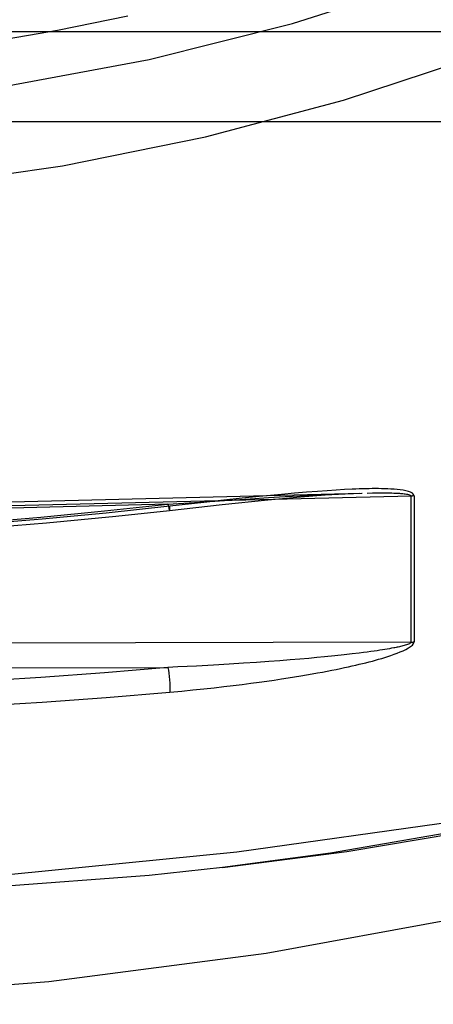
# Model space of a CAD drawing. Header units: inches. Extents: x 0 to 85, y 0 to 55.
# Tile 96 of 115: x 61.341 to 61.62, y 29.935 to 30.596. Entities that reach past the tile are written whole.
import ezdxf

# ---------------------------------------------------------------- set-up
doc = ezdxf.new("R2010")
doc.units = ezdxf.units.IN
doc.header["$LTSCALE"] = 4.675
doc.header["$MEASUREMENT"] = 0
doc.linetypes.add('HIDDEN', pattern=[0.2, 0.1, -0.1])
for name, color, linetype in [('_42433', 7, 'CONTINUOUS'), ('_99949', 7, 'CONTINUOUS'), ('DEFAULT_2', 8, 'HIDDEN')]:
    doc.layers.add(name, color=color, linetype=linetype)

msp = doc.modelspace()

# ---------------------------------------------------------------- linework, layer by layer
at = {"layer": '_42433', "color": 8, "linetype": 'HIDDEN'}
for points in [[(61.22225, 30.53829), (61.32795, 30.55107), (61.42847, 30.56963), (61.52495, 30.59373), (61.61673, 30.62304), (61.70438, 30.65764), (61.78729, 30.69684), (61.86855, 30.73996), (61.9522, 30.78649), (62.03367, 30.83079)], [(60.09711, 30.76387), (60.16344, 30.72732), (60.23934, 30.68516), (60.31607, 30.64453), (60.39624, 30.60638), (60.48174, 30.57193), (60.57114, 30.5423), (60.66397, 30.51773), (60.76021, 30.49819), (60.86, 30.48387), (60.96199, 30.47518), (61.06514, 30.47226), (61.1683, 30.47515), (61.2703, 30.48382), (61.3701, 30.49811), (61.46635, 30.51763), (61.55921, 30.54218), (61.64864, 30.57178), (61.73416, 30.60622), (61.81436, 30.64435), (61.8911, 30.68498), (61.96698, 30.72712), (62.03367, 30.76387)], [(60.86455, 30.57358), (60.91472, 30.56821), (60.96526, 30.56438), (61.01591, 30.5621), (61.06664, 30.56137), (61.11737, 30.56218), (61.16802, 30.56453), (61.21852, 30.56844), (61.26863, 30.57388), (61.31814, 30.58081), (61.36676, 30.58916), (61.41413, 30.59881)]]:
    msp.add_lwpolyline(points, dxfattribs=at)
at = {"layer": '_99949', "color": 8, "linetype": 'HIDDEN'}
for p, q in [((61.75436, 30.58802), (60.37641, 30.58802)), ((61.75436, 30.5277), (60.37641, 30.5277))]:
    msp.add_line(p, q, dxfattribs=at)
at = {"layer": 'DEFAULT_2', "color": 8, "linetype": 'HIDDEN'}
for p, q in [((61.55982, 30.28066), (61.55428, 30.28034)), ((61.56493, 30.28091), (61.55982, 30.28066)), ((61.10399, 30.26681), (61.5751, 30.27839)), ((61.49108, 30.27482), (61.4787, 30.27351)), ((61.48215, 30.27364), (61.49632, 30.27454)), ((61.50236, 30.27597), (61.49108, 30.27482)), ((61.49632, 30.27454), (61.50879, 30.27532)), ((61.51737, 30.27741), (61.50236, 30.27597)), ((61.50879, 30.27532), (61.51983, 30.27597)), ((61.52624, 30.2782), (61.51737, 30.27741)), ((61.51983, 30.27597), (61.52969, 30.27652)), ((61.53429, 30.27889), (61.52624, 30.2782)), ((61.52969, 30.27652), (61.53852, 30.27698)), ((61.54159, 30.27947), (61.53429, 30.27889)), ((61.53852, 30.27698), (61.54638, 30.27737)), ((61.54823, 30.27995), (61.54159, 30.27947)), ((61.54638, 30.27737), (61.55334, 30.27768)), ((61.55428, 30.28034), (61.54823, 30.27995)), ((61.55334, 30.27768), (61.55949, 30.27792)), ((61.55949, 30.27792), (61.56491, 30.27811)), ((61.56491, 30.27811), (61.56966, 30.27826)), ((61.5751, 30.27839), (61.57861, 30.27845)), ((61.57861, 30.27845), (61.58171, 30.27848)), ((61.58171, 30.27848), (61.58359, 30.27849)), ((61.58359, 30.27849), (61.58534, 30.27849)), ((61.58534, 30.27849), (61.587, 30.27848)), ((61.587, 30.27848), (61.58857, 30.27847)), ((61.58857, 30.27847), (61.59008, 30.27844)), ((61.59008, 30.27844), (61.59156, 30.27841)), ((61.60459, 30.17821), (61.60459, 30.27636)), ((61.6066, 30.27652), (61.6066, 30.17837)), ((61.44107, 30.27088), (61.10407, 30.26259)), ((61.44107, 30.27088), (61.46603, 30.27257)), ((61.46514, 30.27204), (61.44241, 30.2695)), ((61.4787, 30.27351), (61.46514, 30.27204)), ((61.46603, 30.27257), (61.48215, 30.27364)), ((61.60459, 30.17821), (61.10407, 30.17713)), ((61.54642, 30.16834), (61.54128, 30.16785)), ((61.55338, 30.16904), (61.54642, 30.16834)), ((61.55954, 30.1697), (61.55338, 30.16904)), ((61.56495, 30.17031), (61.55954, 30.1697)), ((61.5697, 30.17088), (61.56495, 30.17031)), ((61.57254, 30.17123), (61.5697, 30.17088)), ((61.57514, 30.17157), (61.57254, 30.17123)), ((61.57753, 30.17189), (61.57514, 30.17157)), ((61.57972, 30.1722), (61.57753, 30.17189)), ((61.58174, 30.17249), (61.57972, 30.1722)), ((61.58362, 30.17277), (61.58174, 30.17249)), ((61.58537, 30.17304), (61.58362, 30.17277)), ((61.58701, 30.1733), (61.58537, 30.17304)), ((61.58858, 30.17356), (61.58701, 30.1733)), ((61.59008, 30.17382), (61.58858, 30.17356)), ((61.59155, 30.17408), (61.59008, 30.17382)), ((61.59301, 30.17436), (61.59155, 30.17408)), ((61.47166, 30.16279), (61.4602, 30.16216)), ((61.48218, 30.16341), (61.47166, 30.16279)), ((61.49183, 30.16401), (61.48218, 30.16341)), ((61.50069, 30.16461), (61.49183, 30.16401)), ((61.50884, 30.16518), (61.50069, 30.16461)), ((61.51634, 30.16575), (61.50884, 30.16518)), ((61.52329, 30.16629), (61.51634, 30.16575)), ((61.52974, 30.16683), (61.52329, 30.16629)), ((61.53573, 30.16735), (61.52974, 30.16683)), ((61.54128, 30.16785), (61.53573, 30.16735)), ((61.10407, 30.1605), (61.44107, 30.16122))]:
    msp.add_line(p, q, dxfattribs=at)
for points in [[(61.47781, 30.02697), (61.56145, 30.0377), (61.74769, 30.06868), (61.93095, 30.10905), (62.11043, 30.15865), (62.28534, 30.21725), (62.45491, 30.2846), (62.61839, 30.36041)], [(61.6066, 30.27652), (61.60624, 30.27747), (61.60549, 30.27828), (61.6043, 30.27894), (61.60281, 30.27948), (61.60114, 30.27991), (61.59929, 30.28026), (61.59734, 30.28054), (61.5953, 30.28077), (61.59321, 30.28095), (61.59109, 30.28108), (61.58899, 30.28118), (61.58689, 30.28125), (61.5848, 30.2813), (61.58272, 30.28133), (61.58063, 30.28133), (61.57852, 30.28132), (61.57638, 30.28128), (61.5742, 30.28124), (61.57198, 30.28118), (61.5697, 30.2811), (61.56736, 30.28101), (61.56493, 30.28091)], [(61.6066, 30.27652), (61.60627, 30.27647), (61.60594, 30.27643), (61.6056, 30.2764), (61.60526, 30.27638), (61.60492, 30.27636), (61.10407, 30.26405)], [(61.44218, 30.26673), (61.47745, 30.27064), (61.50829, 30.2738), (61.53032, 30.2758), (61.54674, 30.27706), (61.56022, 30.27787), (61.57175, 30.27831)], [(61.59156, 30.27841), (61.59301, 30.27836), (61.59374, 30.27834), (61.59448, 30.27831), (61.59522, 30.27827), (61.59597, 30.27823), (61.59673, 30.27819), (61.59751, 30.27813), (61.5983, 30.27807), (61.5991, 30.278), (61.5999, 30.27791), (61.60069, 30.27781), (61.60146, 30.2777), (61.60219, 30.27757), (61.60287, 30.27741), (61.60349, 30.27723), (61.60401, 30.27701), (61.60437, 30.27672), (61.60459, 30.27636)], [(61.1835, 30.2509), (61.22655, 30.25299), (61.26957, 30.25558), (61.31254, 30.25866), (61.35545, 30.26224), (61.39829, 30.26631), (61.44107, 30.27088)], [(61.44241, 30.2695), (61.39942, 30.26491), (61.35635, 30.26082), (61.31321, 30.25723), (61.27002, 30.25413), (61.22677, 30.25154), (61.1835, 30.24944)], [(61.44107, 30.27088), (61.44136, 30.26932), (61.44164, 30.26807), (61.44188, 30.26723), (61.44209, 30.26679), (61.44218, 30.26673)], [(61.44219, 30.26673), (61.44225, 30.26679), (61.44237, 30.26725), (61.44242, 30.26817), (61.44241, 30.2695)], [(61.1835, 30.24668), (61.21888, 30.24836), (61.26577, 30.2511), (61.31261, 30.25443), (61.35938, 30.25835), (61.40607, 30.26285), (61.44219, 30.26673)], [(61.44241, 30.14466), (61.45031, 30.14539), (61.45788, 30.14613), (61.46513, 30.14687), (61.47207, 30.14762), (61.4787, 30.14837), (61.48504, 30.14911), (61.49109, 30.14986), (61.49686, 30.1506), (61.50237, 30.15134), (61.50762, 30.15207), (61.51262, 30.15279), (61.51739, 30.1535), (61.52193, 30.1542), (61.52626, 30.15489), (61.53038, 30.15556), (61.53431, 30.15622), (61.53805, 30.15687), (61.54161, 30.15751), (61.54501, 30.15813), (61.54825, 30.15875), (61.55134, 30.15935), (61.5543, 30.15995), (61.55713, 30.16053), (61.55984, 30.1611), (61.56245, 30.16167), (61.56496, 30.16223), (61.56739, 30.16279), (61.56973, 30.16334), (61.57201, 30.16389), (61.57424, 30.16444), (61.57641, 30.16499), (61.57855, 30.16555), (61.58066, 30.16613), (61.58275, 30.16672), (61.58483, 30.16733), (61.58691, 30.16796), (61.58899, 30.16862), (61.59109, 30.16931), (61.59319, 30.17005), (61.59527, 30.17082), (61.5973, 30.17163), (61.59926, 30.17248), (61.60112, 30.17337), (61.60282, 30.1743), (61.6043, 30.17528), (61.60549, 30.17628), (61.60624, 30.17731), (61.6066, 30.17837)], [(61.60459, 30.17821), (61.60437, 30.17782), (61.60401, 30.17746), (61.6035, 30.17716), (61.60287, 30.17688), (61.6022, 30.17662), (61.60147, 30.17637), (61.6007, 30.17613), (61.59991, 30.1759), (61.59911, 30.17569), (61.5983, 30.17549), (61.59751, 30.1753), (61.59673, 30.17512), (61.59597, 30.17496), (61.59522, 30.1748), (61.59447, 30.17465), (61.59374, 30.1745), (61.59301, 30.17436)], [(61.60459, 30.17821), (61.60492, 30.17822), (61.60526, 30.17824), (61.6056, 30.17826), (61.60594, 30.17829), (61.60627, 30.17833), (61.6066, 30.17837)], [(61.06539, 29.93499), (61.21387, 29.93884), (61.36102, 29.95024), (61.50717, 29.96926), (61.65133, 29.99573), (61.79283, 30.02958), (61.93106, 30.07063), (62.06536, 30.11871), (62.19515, 30.17358)], [(61.4602, 30.16216), (61.44771, 30.16154), (61.44107, 30.16122)], [(61.44107, 30.16122), (61.39829, 30.15762), (61.35545, 30.15451), (61.31254, 30.15189), (61.26957, 30.14977), (61.22655, 30.14815), (61.1835, 30.14702)], [(61.44107, 30.16122), (61.44136, 30.15938), (61.44164, 30.15729), (61.44188, 30.1551), (61.44209, 30.15285), (61.44226, 30.15057), (61.44237, 30.14838), (61.44242, 30.14636), (61.44241, 30.14466)], [(61.1835, 30.13039), (61.22677, 30.13152), (61.27002, 30.13315), (61.31321, 30.13528), (61.35635, 30.13791), (61.39942, 30.14104), (61.44241, 30.14466)], [(61.90824, 30.11862), (61.79057, 30.08478), (61.67112, 30.05732), (61.5503, 30.03639), (61.4778, 30.02687)], [(61.93327, 30.11849), (61.78654, 30.08534), (61.63778, 30.05818), (61.4874, 30.03711)], [(61.4874, 30.03711), (61.33583, 30.02218), (61.1835, 30.01342)], [(61.4778, 30.02687), (61.4285, 30.02157), (61.3061, 30.01245), (61.1835, 30.00911)]]:
    msp.add_lwpolyline(points, dxfattribs=at)

doc.saveas('drawing.dxf')
